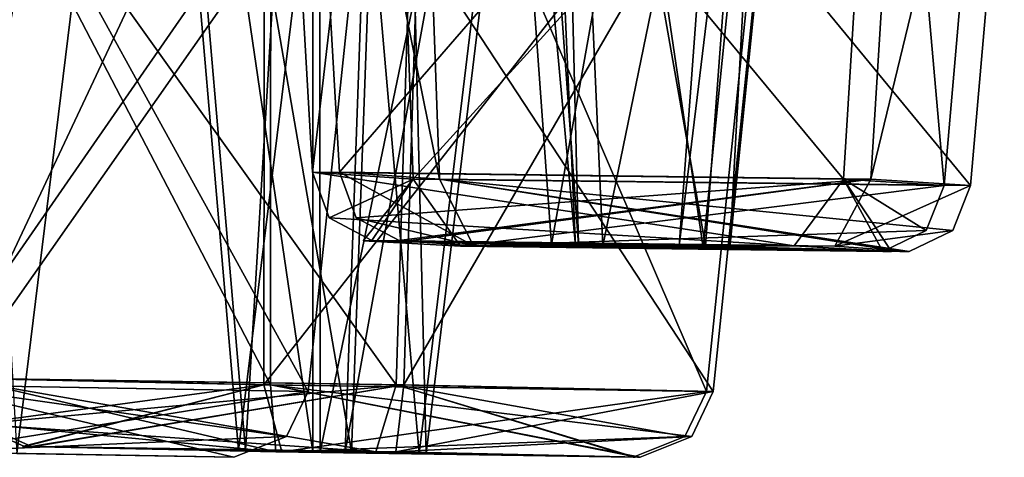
# Model space of a CAD drawing. Header units: inches. Extents: x 0.45 to 9.5, y -0.08 to 2.37.
# Tile 58 of 256: x 2.11 to 2.2156, y -0.0339 to 0.013. Entities that reach past the tile are written whole.
import ezdxf

# ---------------------------------------------------------------- set-up
doc = ezdxf.new("R2010")
doc.units = ezdxf.units.IN
doc.header["$LTSCALE"] = 86.857513
doc.header["$MEASUREMENT"] = 0
for name, color, linetype in [('1505', 7, 'CONTINUOUS'), ('1506', 7, 'CONTINUOUS'), ('1507', 7, 'CONTINUOUS'), ('1508', 7, 'CONTINUOUS'), ('1509', 7, 'CONTINUOUS'), ('1510', 7, 'CONTINUOUS'), ('1511', 7, 'CONTINUOUS'), ('1528', 7, 'CONTINUOUS'), ('1529', 7, 'CONTINUOUS'), ('1530', 7, 'CONTINUOUS'), ('1531', 7, 'CONTINUOUS'), ('1532', 7, 'CONTINUOUS'), ('1533', 7, 'CONTINUOUS'), ('1534', 7, 'CONTINUOUS'), ('1873', 7, 'CONTINUOUS'), ('1874', 7, 'CONTINUOUS'), ('1875', 7, 'CONTINUOUS'), ('1876', 7, 'CONTINUOUS'), ('1877', 7, 'CONTINUOUS'), ('1878', 7, 'CONTINUOUS'), ('1879', 7, 'CONTINUOUS'), ('1988', 7, 'CONTINUOUS'), ('1989', 7, 'CONTINUOUS'), ('1990', 7, 'CONTINUOUS'), ('1991', 7, 'CONTINUOUS'), ('1992', 7, 'CONTINUOUS'), ('1993', 7, 'CONTINUOUS'), ('1994', 7, 'CONTINUOUS'), ('2287', 7, 'CONTINUOUS'), ('2288', 7, 'CONTINUOUS'), ('2289', 7, 'CONTINUOUS'), ('2290', 7, 'CONTINUOUS'), ('2291', 7, 'CONTINUOUS'), ('2292', 7, 'CONTINUOUS'), ('2293', 7, 'CONTINUOUS'), ('5', 7, 'CONTINUOUS')]:
    doc.layers.add(name, color=color, linetype=linetype)

msp = doc.modelspace()

# ---------------------------------------------------------------- linework, layer by layer
at = {"layer": '1505', "linetype": 'CONTINUOUS'}
msp.add_3dface([(2.12586, 0.09805, -4.42971), (2.10224, 0.09784, -4.45336), (2.10971, -0.03352, -4.42972), (2.12586, 0.09805, -4.42971)], dxfattribs=at)
at = {"layer": '1506', "linetype": 'CONTINUOUS'}
for points in [[(2.10221, 0.09784, -4.40609), (2.12586, 0.09805, -4.42971), (2.0999, -0.03335, -4.41991), (2.10221, 0.09784, -4.40609)], [(2.12586, 0.09805, -4.42971), (2.10971, -0.03352, -4.42972), (2.0999, -0.03335, -4.41991), (2.12586, 0.09805, -4.42971)]]:
    msp.add_3dface(points, dxfattribs=at)
at = {"layer": '1507', "linetype": 'CONTINUOUS'}
for points in [[(2.09917, -0.03334, -4.39662), (2.0999, -0.03335, -4.41991), (2.13297, -0.03393, -4.42835), (2.09917, -0.03334, -4.39662)], [(2.10971, -0.03352, -4.42972), (2.09983, -0.03335, -4.43955), (2.133, -0.03393, -4.4297), (2.10971, -0.03352, -4.42972)], [(2.133, -0.03393, -4.4297), (2.09983, -0.03335, -4.43955), (2.10057, -0.03336, -4.46283), (2.133, -0.03393, -4.4297)], [(2.0999, -0.03335, -4.41991), (2.10971, -0.03352, -4.42972), (2.13297, -0.03393, -4.42835), (2.0999, -0.03335, -4.41991)], [(2.13297, -0.03393, -4.42835), (2.10971, -0.03352, -4.42972), (2.133, -0.03393, -4.4297), (2.13297, -0.03393, -4.42835)]]:
    msp.add_3dface(points, dxfattribs=at)
at = {"layer": '1508', "linetype": 'CONTINUOUS'}
for points in [[(2.14097, -0.02688, -4.4297), (2.10057, -0.03336, -4.46283), (2.10002, -0.02616, -4.47071), (2.14097, -0.02688, -4.4297)], [(2.10057, -0.03336, -4.46283), (2.14097, -0.02688, -4.4297), (2.13864, -0.03169, -4.4297), (2.10057, -0.03336, -4.46283)], [(2.133, -0.03393, -4.4297), (2.10057, -0.03336, -4.46283), (2.13864, -0.03169, -4.4297), (2.133, -0.03393, -4.4297)]]:
    msp.add_3dface(points, dxfattribs=at)
at = {"layer": '1509', "linetype": 'CONTINUOUS'}
for points in [[(2.1012, 0.0454, -4.47697), (2.14838, 0.04358, -4.42969), (2.10002, -0.02616, -4.47071), (2.1012, 0.0454, -4.47697)], [(2.14838, 0.04358, -4.42969), (2.14097, -0.02688, -4.4297), (2.10002, -0.02616, -4.47071), (2.14838, 0.04358, -4.42969)]]:
    msp.add_3dface(points, dxfattribs=at)
at = {"layer": '1510', "linetype": 'CONTINUOUS'}
for points in [[(2.14097, -0.02688, -4.4297), (2.10112, 0.0454, -4.38248), (2.09996, -0.02616, -4.38874), (2.14097, -0.02688, -4.4297)], [(2.14838, 0.04358, -4.42969), (2.10112, 0.0454, -4.38248), (2.14097, -0.02688, -4.4297), (2.14838, 0.04358, -4.42969)]]:
    msp.add_3dface(points, dxfattribs=at)
at = {"layer": '1511', "linetype": 'CONTINUOUS'}
for points in [[(2.09917, -0.03334, -4.39662), (2.13297, -0.03393, -4.42835), (2.09996, -0.02616, -4.38874), (2.09917, -0.03334, -4.39662)], [(2.133, -0.03393, -4.4297), (2.13864, -0.03169, -4.4297), (2.09996, -0.02616, -4.38874), (2.133, -0.03393, -4.4297)], [(2.13297, -0.03393, -4.42835), (2.133, -0.03393, -4.4297), (2.09996, -0.02616, -4.38874), (2.13297, -0.03393, -4.42835)], [(2.13864, -0.03169, -4.4297), (2.14097, -0.02688, -4.4297), (2.09996, -0.02616, -4.38874), (2.13864, -0.03169, -4.4297)]]:
    msp.add_3dface(points, dxfattribs=at)
at = {"layer": '1528', "linetype": 'CONTINUOUS'}
for points in [[(2.15037, 0.09784, -4.95186), (2.12297, 0.09764, -4.93271), (2.1456, -0.03335, -4.93868), (2.15037, 0.09784, -4.95186)], [(2.1456, -0.03335, -4.93868), (2.12297, 0.09764, -4.93271), (2.13424, -0.03318, -4.93072), (2.1456, -0.03335, -4.93868)], [(2.15362, -0.03352, -4.92728), (2.15037, 0.09784, -4.95186), (2.1456, -0.03335, -4.93868), (2.15362, -0.03352, -4.92728)], [(2.16953, 0.09805, -4.92447), (2.15037, 0.09784, -4.95186), (2.15362, -0.03352, -4.92728), (2.16953, 0.09805, -4.92447)]]:
    msp.add_3dface(points, dxfattribs=at)
at = {"layer": '1529', "linetype": 'CONTINUOUS'}
for points in [[(2.12297, 0.09764, -4.93271), (2.14213, 0.09784, -4.90532), (2.13424, -0.03318, -4.93072), (2.12297, 0.09764, -4.93271)], [(2.13424, -0.03318, -4.93072), (2.14213, 0.09784, -4.90532), (2.14226, -0.03335, -4.91932), (2.13424, -0.03318, -4.93072)], [(2.14213, 0.09784, -4.90532), (2.16953, 0.09805, -4.92447), (2.14226, -0.03335, -4.91932), (2.14213, 0.09784, -4.90532)], [(2.16953, 0.09805, -4.92447), (2.15362, -0.03352, -4.92728), (2.14226, -0.03335, -4.91932), (2.16953, 0.09805, -4.92447)]]:
    msp.add_3dface(points, dxfattribs=at)
at = {"layer": '1530', "linetype": 'CONTINUOUS'}
for points in [[(2.13424, -0.03318, -4.93072), (2.14226, -0.03335, -4.91932), (2.1113, -0.03277, -4.93478), (2.13424, -0.03318, -4.93072)], [(2.11156, -0.03277, -4.93611), (2.13424, -0.03318, -4.93072), (2.1113, -0.03277, -4.93478), (2.11156, -0.03277, -4.93611)], [(2.1113, -0.03277, -4.93478), (2.14226, -0.03335, -4.91932), (2.13749, -0.03334, -4.89652), (2.1113, -0.03277, -4.93478)], [(2.1456, -0.03335, -4.93868), (2.13424, -0.03318, -4.93072), (2.11156, -0.03277, -4.93611), (2.1456, -0.03335, -4.93868)], [(2.15037, -0.03336, -4.96148), (2.1456, -0.03335, -4.93868), (2.11156, -0.03277, -4.93611), (2.15037, -0.03336, -4.96148)], [(2.13749, -0.03334, -4.89652), (2.14226, -0.03335, -4.91932), (2.17629, -0.03393, -4.92189), (2.13749, -0.03334, -4.89652)], [(2.14226, -0.03335, -4.91932), (2.15362, -0.03352, -4.92728), (2.17629, -0.03393, -4.92189), (2.14226, -0.03335, -4.91932)], [(2.15362, -0.03352, -4.92728), (2.1456, -0.03335, -4.93868), (2.17656, -0.03393, -4.92322), (2.15362, -0.03352, -4.92728)], [(2.17656, -0.03393, -4.92322), (2.1456, -0.03335, -4.93868), (2.15037, -0.03336, -4.96148), (2.17656, -0.03393, -4.92322)], [(2.17629, -0.03393, -4.92189), (2.15362, -0.03352, -4.92728), (2.17656, -0.03393, -4.92322), (2.17629, -0.03393, -4.92189)]]:
    msp.add_3dface(points, dxfattribs=at)
at = {"layer": '1531', "linetype": 'CONTINUOUS'}
for points in [[(2.1037, -0.02545, -4.93612), (2.1512, -0.02616, -4.96933), (2.10583, -0.03034, -4.93575), (2.1037, -0.02545, -4.93612)], [(2.1512, -0.02616, -4.96933), (2.1113, -0.03277, -4.93478), (2.10583, -0.03034, -4.93575), (2.1512, -0.02616, -4.96933)], [(2.11156, -0.03277, -4.93611), (2.1113, -0.03277, -4.93478), (2.1512, -0.02616, -4.96933), (2.11156, -0.03277, -4.93611)], [(2.15037, -0.03336, -4.96148), (2.11156, -0.03277, -4.93611), (2.1512, -0.02616, -4.96933), (2.15037, -0.03336, -4.96148)], [(2.1844, -0.02688, -4.92183), (2.15037, -0.03336, -4.96148), (2.1512, -0.02616, -4.96933), (2.1844, -0.02688, -4.92183)], [(2.15037, -0.03336, -4.96148), (2.1844, -0.02688, -4.92183), (2.18211, -0.03169, -4.92224), (2.15037, -0.03336, -4.96148)], [(2.17656, -0.03393, -4.92322), (2.15037, -0.03336, -4.96148), (2.18211, -0.03169, -4.92224), (2.17656, -0.03393, -4.92322)]]:
    msp.add_3dface(points, dxfattribs=at)
at = {"layer": '1532', "linetype": 'CONTINUOUS'}
for points in [[(2.0987, 0.04723, -4.93701), (2.15344, 0.0454, -4.9753), (2.1037, -0.02545, -4.93612), (2.0987, 0.04723, -4.93701)], [(2.15344, 0.0454, -4.9753), (2.1512, -0.02616, -4.96933), (2.1037, -0.02545, -4.93612), (2.15344, 0.0454, -4.9753)], [(2.15344, 0.0454, -4.9753), (2.19169, 0.04358, -4.92054), (2.1512, -0.02616, -4.96933), (2.15344, 0.0454, -4.9753)], [(2.19169, 0.04358, -4.92054), (2.1844, -0.02688, -4.92183), (2.1512, -0.02616, -4.96933), (2.19169, 0.04358, -4.92054)]]:
    msp.add_3dface(points, dxfattribs=at)
at = {"layer": '1533', "linetype": 'CONTINUOUS'}
for points in [[(2.13696, 0.0454, -4.88225), (2.0987, 0.04723, -4.93701), (2.1369, -0.02616, -4.88862), (2.13696, 0.0454, -4.88225)], [(2.0987, 0.04723, -4.93701), (2.1037, -0.02545, -4.93612), (2.1369, -0.02616, -4.88862), (2.0987, 0.04723, -4.93701)], [(2.1844, -0.02688, -4.92183), (2.13696, 0.0454, -4.88225), (2.1369, -0.02616, -4.88862), (2.1844, -0.02688, -4.92183)], [(2.19169, 0.04358, -4.92054), (2.13696, 0.0454, -4.88225), (2.1844, -0.02688, -4.92183), (2.19169, 0.04358, -4.92054)]]:
    msp.add_3dface(points, dxfattribs=at)
at = {"layer": '1534', "linetype": 'CONTINUOUS'}
for points in [[(2.13749, -0.03334, -4.89652), (2.1037, -0.02545, -4.93612), (2.10583, -0.03034, -4.93575), (2.13749, -0.03334, -4.89652)], [(2.1037, -0.02545, -4.93612), (2.13749, -0.03334, -4.89652), (2.1369, -0.02616, -4.88862), (2.1037, -0.02545, -4.93612)], [(2.17656, -0.03393, -4.92322), (2.18211, -0.03169, -4.92224), (2.1369, -0.02616, -4.88862), (2.17656, -0.03393, -4.92322)], [(2.13749, -0.03334, -4.89652), (2.17629, -0.03393, -4.92189), (2.1369, -0.02616, -4.88862), (2.13749, -0.03334, -4.89652)], [(2.17629, -0.03393, -4.92189), (2.17656, -0.03393, -4.92322), (2.1369, -0.02616, -4.88862), (2.17629, -0.03393, -4.92189)], [(2.18211, -0.03169, -4.92224), (2.1844, -0.02688, -4.92183), (2.1369, -0.02616, -4.88862), (2.18211, -0.03169, -4.92224)], [(2.1113, -0.03277, -4.93478), (2.13749, -0.03334, -4.89652), (2.10583, -0.03034, -4.93575), (2.1113, -0.03277, -4.93478)]]:
    msp.add_3dface(points, dxfattribs=at)
at = {"layer": '1873', "linetype": 'CONTINUOUS'}
for points in [[(2.14141, 0.09784, -3.95407), (2.12221, 0.09764, -3.92671), (2.14144, -0.03335, -3.94005), (2.14141, 0.09784, -3.95407)], [(2.14144, -0.03335, -3.94005), (2.12221, 0.09764, -3.92671), (2.13348, -0.03318, -3.92869), (2.14144, -0.03335, -3.94005)], [(2.16878, 0.09805, -3.93488), (2.14141, 0.09784, -3.95407), (2.15287, -0.03352, -3.93209), (2.16878, 0.09805, -3.93488)], [(2.15287, -0.03352, -3.93209), (2.14141, 0.09784, -3.95407), (2.14144, -0.03335, -3.94005), (2.15287, -0.03352, -3.93209)]]:
    msp.add_3dface(points, dxfattribs=at)
at = {"layer": '1874', "linetype": 'CONTINUOUS'}
for points in [[(2.12221, 0.09764, -3.92671), (2.14958, 0.09784, -3.90752), (2.13348, -0.03318, -3.92869), (2.12221, 0.09764, -3.92671)], [(2.13348, -0.03318, -3.92869), (2.14958, 0.09784, -3.90752), (2.14491, -0.03335, -3.92072), (2.13348, -0.03318, -3.92869)], [(2.14958, 0.09784, -3.90752), (2.16878, 0.09805, -3.93488), (2.14491, -0.03335, -3.92072), (2.14958, 0.09784, -3.90752)], [(2.16878, 0.09805, -3.93488), (2.15287, -0.03352, -3.93209), (2.14491, -0.03335, -3.92072), (2.16878, 0.09805, -3.93488)]]:
    msp.add_3dface(points, dxfattribs=at)
at = {"layer": '1875', "linetype": 'CONTINUOUS'}
for points in [[(2.14144, -0.03335, -3.94005), (2.13348, -0.03318, -3.92869), (2.11033, -0.03277, -3.926), (2.14144, -0.03335, -3.94005)], [(2.13812, -0.03336, -3.96311), (2.14144, -0.03335, -3.94005), (2.11033, -0.03277, -3.926), (2.13812, -0.03336, -3.96311)], [(2.11033, -0.03277, -3.926), (2.13348, -0.03318, -3.92869), (2.11054, -0.03277, -3.92466), (2.11033, -0.03277, -3.926)], [(2.13348, -0.03318, -3.92869), (2.14491, -0.03335, -3.92072), (2.11054, -0.03277, -3.92466), (2.13348, -0.03318, -3.92869)], [(2.11054, -0.03277, -3.92466), (2.14491, -0.03335, -3.92072), (2.14823, -0.03334, -3.89766), (2.11054, -0.03277, -3.92466)], [(2.17581, -0.03393, -3.93612), (2.14144, -0.03335, -3.94005), (2.13812, -0.03336, -3.96311), (2.17581, -0.03393, -3.93612)], [(2.15287, -0.03352, -3.93209), (2.14144, -0.03335, -3.94005), (2.17581, -0.03393, -3.93612), (2.15287, -0.03352, -3.93209)], [(2.14823, -0.03334, -3.89766), (2.14491, -0.03335, -3.92072), (2.17602, -0.03393, -3.93478), (2.14823, -0.03334, -3.89766)], [(2.14491, -0.03335, -3.92072), (2.15287, -0.03352, -3.93209), (2.17602, -0.03393, -3.93478), (2.14491, -0.03335, -3.92072)], [(2.17602, -0.03393, -3.93478), (2.15287, -0.03352, -3.93209), (2.17581, -0.03393, -3.93612), (2.17602, -0.03393, -3.93478)]]:
    msp.add_3dface(points, dxfattribs=at)
at = {"layer": '1876', "linetype": 'CONTINUOUS'}
for points in [[(2.10294, -0.02545, -3.92332), (2.13621, -0.02616, -3.97078), (2.10507, -0.03034, -3.9237), (2.10294, -0.02545, -3.92332)], [(2.13621, -0.02616, -3.97078), (2.11054, -0.03277, -3.92466), (2.10507, -0.03034, -3.9237), (2.13621, -0.02616, -3.97078)], [(2.13812, -0.03336, -3.96311), (2.11033, -0.03277, -3.926), (2.13621, -0.02616, -3.97078), (2.13812, -0.03336, -3.96311)], [(2.11033, -0.03277, -3.926), (2.11054, -0.03277, -3.92466), (2.13621, -0.02616, -3.97078), (2.11033, -0.03277, -3.926)], [(2.18366, -0.02688, -3.93749), (2.13812, -0.03336, -3.96311), (2.13621, -0.02616, -3.97078), (2.18366, -0.02688, -3.93749)], [(2.13812, -0.03336, -3.96311), (2.18366, -0.02688, -3.93749), (2.18136, -0.03169, -3.93709), (2.13812, -0.03336, -3.96311)], [(2.17581, -0.03393, -3.93612), (2.13812, -0.03336, -3.96311), (2.18136, -0.03169, -3.93709), (2.17581, -0.03393, -3.93612)]]:
    msp.add_3dface(points, dxfattribs=at)
at = {"layer": '1877', "linetype": 'CONTINUOUS'}
for points in [[(2.09793, 0.04723, -3.92244), (2.13628, 0.0454, -3.97714), (2.10294, -0.02545, -3.92332), (2.09793, 0.04723, -3.92244)], [(2.13628, 0.0454, -3.97714), (2.13621, -0.02616, -3.97078), (2.10294, -0.02545, -3.92332), (2.13628, 0.0454, -3.97714)], [(2.13628, 0.0454, -3.97714), (2.19095, 0.04358, -3.93877), (2.13621, -0.02616, -3.97078), (2.13628, 0.0454, -3.97714)], [(2.19095, 0.04358, -3.93877), (2.18366, -0.02688, -3.93749), (2.13621, -0.02616, -3.97078), (2.19095, 0.04358, -3.93877)]]:
    msp.add_3dface(points, dxfattribs=at)
at = {"layer": '1878', "linetype": 'CONTINUOUS'}
for points in [[(2.15262, 0.0454, -3.88408), (2.09793, 0.04723, -3.92244), (2.15039, -0.02616, -3.89004), (2.15262, 0.0454, -3.88408)], [(2.09793, 0.04723, -3.92244), (2.10294, -0.02545, -3.92332), (2.15039, -0.02616, -3.89004), (2.09793, 0.04723, -3.92244)], [(2.18366, -0.02688, -3.93749), (2.15262, 0.0454, -3.88408), (2.15039, -0.02616, -3.89004), (2.18366, -0.02688, -3.93749)], [(2.19095, 0.04358, -3.93877), (2.15262, 0.0454, -3.88408), (2.18366, -0.02688, -3.93749), (2.19095, 0.04358, -3.93877)]]:
    msp.add_3dface(points, dxfattribs=at)
at = {"layer": '1879', "linetype": 'CONTINUOUS'}
for points in [[(2.14823, -0.03334, -3.89766), (2.10294, -0.02545, -3.92332), (2.10507, -0.03034, -3.9237), (2.14823, -0.03334, -3.89766)], [(2.10294, -0.02545, -3.92332), (2.14823, -0.03334, -3.89766), (2.15039, -0.02616, -3.89004), (2.10294, -0.02545, -3.92332)], [(2.14823, -0.03334, -3.89766), (2.17602, -0.03393, -3.93478), (2.15039, -0.02616, -3.89004), (2.14823, -0.03334, -3.89766)], [(2.17581, -0.03393, -3.93612), (2.18136, -0.03169, -3.93709), (2.15039, -0.02616, -3.89004), (2.17581, -0.03393, -3.93612)], [(2.17602, -0.03393, -3.93478), (2.17581, -0.03393, -3.93612), (2.15039, -0.02616, -3.89004), (2.17602, -0.03393, -3.93478)], [(2.18136, -0.03169, -3.93709), (2.18366, -0.02688, -3.93749), (2.15039, -0.02616, -3.89004), (2.18136, -0.03169, -3.93709)], [(2.11054, -0.03277, -3.92466), (2.14823, -0.03334, -3.89766), (2.10507, -0.03034, -3.9237), (2.11054, -0.03277, -3.92466)]]:
    msp.add_3dface(points, dxfattribs=at)
at = {"layer": '1988', "linetype": 'CONTINUOUS'}
for points in [[(2.19333, 0.11992, -6.35594), (2.16048, 0.11971, -6.34975), (2.18356, -0.01128, -6.34588), (2.19333, 0.11992, -6.35594)], [(2.18356, -0.01128, -6.34588), (2.16048, 0.11971, -6.34975), (2.16993, -0.01111, -6.3433), (2.18356, -0.01128, -6.34588)], [(2.18619, -0.01145, -6.3322), (2.19333, 0.11992, -6.35594), (2.18356, -0.01128, -6.34588), (2.18619, -0.01145, -6.3322)], [(2.19953, 0.12012, -6.32309), (2.19333, 0.11992, -6.35594), (2.18619, -0.01145, -6.3322), (2.19953, 0.12012, -6.32309)]]:
    msp.add_3dface(points, dxfattribs=at)
at = {"layer": '1989', "linetype": 'CONTINUOUS'}
for points in [[(2.16048, 0.11971, -6.34975), (2.16668, 0.11992, -6.3169), (2.16993, -0.01111, -6.3433), (2.16048, 0.11971, -6.34975)], [(2.16668, 0.11992, -6.3169), (2.19953, 0.12012, -6.32309), (2.17256, -0.01128, -6.32961), (2.16668, 0.11992, -6.3169)], [(2.16993, -0.01111, -6.3433), (2.16668, 0.11992, -6.3169), (2.17256, -0.01128, -6.32961), (2.16993, -0.01111, -6.3433)], [(2.19953, 0.12012, -6.32309), (2.18619, -0.01145, -6.3322), (2.17256, -0.01128, -6.32961), (2.19953, 0.12012, -6.32309)]]:
    msp.add_3dface(points, dxfattribs=at)
at = {"layer": '1990', "linetype": 'CONTINUOUS'}
for points in [[(2.16993, -0.01111, -6.3433), (2.17256, -0.01128, -6.32961), (2.1507, -0.0107, -6.35643), (2.16993, -0.01111, -6.3433)], [(2.15172, -0.01071, -6.35785), (2.16993, -0.01111, -6.3433), (2.1507, -0.0107, -6.35643), (2.15172, -0.01071, -6.35785)], [(2.1507, -0.0107, -6.35643), (2.17256, -0.01128, -6.32961), (2.15867, -0.01127, -6.3109), (2.1507, -0.0107, -6.35643)], [(2.18356, -0.01128, -6.34588), (2.16993, -0.01111, -6.3433), (2.15172, -0.01071, -6.35785), (2.18356, -0.01128, -6.34588)], [(2.19745, -0.0113, -6.36459), (2.18356, -0.01128, -6.34588), (2.15172, -0.01071, -6.35785), (2.19745, -0.0113, -6.36459)], [(2.15867, -0.01127, -6.3109), (2.17256, -0.01128, -6.32961), (2.2044, -0.01186, -6.31764), (2.15867, -0.01127, -6.3109)], [(2.17256, -0.01128, -6.32961), (2.18619, -0.01145, -6.3322), (2.2044, -0.01186, -6.31764), (2.17256, -0.01128, -6.32961)], [(2.18619, -0.01145, -6.3322), (2.18356, -0.01128, -6.34588), (2.20542, -0.01186, -6.31906), (2.18619, -0.01145, -6.3322)], [(2.20542, -0.01186, -6.31906), (2.18356, -0.01128, -6.34588), (2.19745, -0.0113, -6.36459), (2.20542, -0.01186, -6.31906)], [(2.2044, -0.01186, -6.31764), (2.18619, -0.01145, -6.3322), (2.20542, -0.01186, -6.31906), (2.2044, -0.01186, -6.31764)]]:
    msp.add_3dface(points, dxfattribs=at)
at = {"layer": '1991', "linetype": 'CONTINUOUS'}
for points in [[(2.14432, -0.00338, -6.36078), (2.20128, -0.0041, -6.37152), (2.14611, -0.00827, -6.35957), (2.14432, -0.00338, -6.36078)], [(2.20128, -0.0041, -6.37152), (2.1507, -0.0107, -6.35643), (2.14611, -0.00827, -6.35957), (2.20128, -0.0041, -6.37152)], [(2.15172, -0.01071, -6.35785), (2.1507, -0.0107, -6.35643), (2.20128, -0.0041, -6.37152), (2.15172, -0.01071, -6.35785)], [(2.19745, -0.0113, -6.36459), (2.15172, -0.01071, -6.35785), (2.20128, -0.0041, -6.37152), (2.19745, -0.0113, -6.36459)], [(2.212, -0.00481, -6.31457), (2.19745, -0.0113, -6.36459), (2.20128, -0.0041, -6.37152), (2.212, -0.00481, -6.31457)], [(2.19745, -0.0113, -6.36459), (2.212, -0.00481, -6.31457), (2.21008, -0.00962, -6.31588), (2.19745, -0.0113, -6.36459)], [(2.20542, -0.01186, -6.31906), (2.19745, -0.0113, -6.36459), (2.21008, -0.00962, -6.31588), (2.20542, -0.01186, -6.31906)]]:
    msp.add_3dface(points, dxfattribs=at)
at = {"layer": '1992', "linetype": 'CONTINUOUS'}
for points in [[(2.1401, 0.06971, -6.36367), (2.20574, 0.06745, -6.37605), (2.14432, -0.00338, -6.36078), (2.1401, 0.06971, -6.36367)], [(2.20574, 0.06745, -6.37605), (2.20128, -0.0041, -6.37152), (2.14432, -0.00338, -6.36078), (2.20574, 0.06745, -6.37605)], [(2.20574, 0.06745, -6.37605), (2.21808, 0.0652, -6.31042), (2.20128, -0.0041, -6.37152), (2.20574, 0.06745, -6.37605)], [(2.21808, 0.0652, -6.31042), (2.212, -0.00481, -6.31457), (2.20128, -0.0041, -6.37152), (2.21808, 0.0652, -6.31042)]]:
    msp.add_3dface(points, dxfattribs=at)
at = {"layer": '1993', "linetype": 'CONTINUOUS'}
for points in [[(2.15245, 0.06745, -6.29802), (2.1401, 0.06971, -6.36367), (2.15505, -0.0041, -6.30383), (2.15245, 0.06745, -6.29802)], [(2.1401, 0.06971, -6.36367), (2.14432, -0.00338, -6.36078), (2.15505, -0.0041, -6.30383), (2.1401, 0.06971, -6.36367)], [(2.21808, 0.0652, -6.31042), (2.15245, 0.06745, -6.29802), (2.212, -0.00481, -6.31457), (2.21808, 0.0652, -6.31042)], [(2.212, -0.00481, -6.31457), (2.15245, 0.06745, -6.29802), (2.15505, -0.0041, -6.30383), (2.212, -0.00481, -6.31457)]]:
    msp.add_3dface(points, dxfattribs=at)
at = {"layer": '1994', "linetype": 'CONTINUOUS'}
for points in [[(2.15867, -0.01127, -6.3109), (2.14432, -0.00338, -6.36078), (2.14611, -0.00827, -6.35957), (2.15867, -0.01127, -6.3109)], [(2.14432, -0.00338, -6.36078), (2.15867, -0.01127, -6.3109), (2.15505, -0.0041, -6.30383), (2.14432, -0.00338, -6.36078)], [(2.20542, -0.01186, -6.31906), (2.21008, -0.00962, -6.31588), (2.15505, -0.0041, -6.30383), (2.20542, -0.01186, -6.31906)], [(2.15867, -0.01127, -6.3109), (2.2044, -0.01186, -6.31764), (2.15505, -0.0041, -6.30383), (2.15867, -0.01127, -6.3109)], [(2.2044, -0.01186, -6.31764), (2.20542, -0.01186, -6.31906), (2.15505, -0.0041, -6.30383), (2.2044, -0.01186, -6.31764)], [(2.21008, -0.00962, -6.31588), (2.212, -0.00481, -6.31457), (2.15505, -0.0041, -6.30383), (2.21008, -0.00962, -6.31588)], [(2.1507, -0.0107, -6.35643), (2.15867, -0.01127, -6.3109), (2.14611, -0.00827, -6.35957), (2.1507, -0.0107, -6.35643)]]:
    msp.add_3dface(points, dxfattribs=at)
at = {"layer": '2287', "linetype": 'CONTINUOUS'}
for points in [[(2.16383, 0.11992, -2.54245), (2.15759, 0.11971, -2.50961), (2.16962, -0.01128, -2.52969), (2.16383, 0.11992, -2.54245)], [(2.16962, -0.01128, -2.52969), (2.15759, 0.11971, -2.50961), (2.16705, -0.01111, -2.51605), (2.16962, -0.01128, -2.52969)], [(2.19667, 0.12012, -2.53622), (2.16383, 0.11992, -2.54245), (2.18332, -0.01145, -2.52713), (2.19667, 0.12012, -2.53622)], [(2.18332, -0.01145, -2.52713), (2.16383, 0.11992, -2.54245), (2.16962, -0.01128, -2.52969), (2.18332, -0.01145, -2.52713)]]:
    msp.add_3dface(points, dxfattribs=at)
at = {"layer": '2288', "linetype": 'CONTINUOUS'}
for points in [[(2.15759, 0.11971, -2.50961), (2.19043, 0.11992, -2.50338), (2.16705, -0.01111, -2.51605), (2.15759, 0.11971, -2.50961)], [(2.16705, -0.01111, -2.51605), (2.19043, 0.11992, -2.50338), (2.18074, -0.01128, -2.5135), (2.16705, -0.01111, -2.51605)], [(2.19043, 0.11992, -2.50338), (2.19667, 0.12012, -2.53622), (2.18074, -0.01128, -2.5135), (2.19043, 0.11992, -2.50338)], [(2.19667, 0.12012, -2.53622), (2.18332, -0.01145, -2.52713), (2.18074, -0.01128, -2.5135), (2.19667, 0.12012, -2.53622)]]:
    msp.add_3dface(points, dxfattribs=at)
at = {"layer": '2289', "linetype": 'CONTINUOUS'}
for points in [[(2.14685, -0.01071, -2.50442), (2.16705, -0.01111, -2.51605), (2.14779, -0.0107, -2.50295), (2.14685, -0.01071, -2.50442)], [(2.16962, -0.01128, -2.52969), (2.16705, -0.01111, -2.51605), (2.14685, -0.01071, -2.50442), (2.16962, -0.01128, -2.52969)], [(2.15728, -0.0113, -2.54945), (2.16962, -0.01128, -2.52969), (2.14685, -0.01071, -2.50442), (2.15728, -0.0113, -2.54945)], [(2.16705, -0.01111, -2.51605), (2.18074, -0.01128, -2.5135), (2.14779, -0.0107, -2.50295), (2.16705, -0.01111, -2.51605)], [(2.14779, -0.0107, -2.50295), (2.18074, -0.01128, -2.5135), (2.19309, -0.01127, -2.49373), (2.14779, -0.0107, -2.50295)], [(2.20258, -0.01186, -2.54024), (2.16962, -0.01128, -2.52969), (2.15728, -0.0113, -2.54945), (2.20258, -0.01186, -2.54024)], [(2.18332, -0.01145, -2.52713), (2.16962, -0.01128, -2.52969), (2.20258, -0.01186, -2.54024), (2.18332, -0.01145, -2.52713)], [(2.19309, -0.01127, -2.49373), (2.18074, -0.01128, -2.5135), (2.20352, -0.01186, -2.53877), (2.19309, -0.01127, -2.49373)], [(2.18074, -0.01128, -2.5135), (2.18332, -0.01145, -2.52713), (2.20352, -0.01186, -2.53877), (2.18074, -0.01128, -2.5135)], [(2.20352, -0.01186, -2.53877), (2.18332, -0.01145, -2.52713), (2.20258, -0.01186, -2.54024), (2.20352, -0.01186, -2.53877)]]:
    msp.add_3dface(points, dxfattribs=at)
at = {"layer": '2290', "linetype": 'CONTINUOUS'}
for points in [[(2.14141, -0.00338, -2.4986), (2.15223, -0.0041, -2.55554), (2.1432, -0.00827, -2.49982), (2.14141, -0.00338, -2.4986)], [(2.15223, -0.0041, -2.55554), (2.14779, -0.0107, -2.50295), (2.1432, -0.00827, -2.49982), (2.15223, -0.0041, -2.55554)], [(2.15728, -0.0113, -2.54945), (2.14685, -0.01071, -2.50442), (2.15223, -0.0041, -2.55554), (2.15728, -0.0113, -2.54945)], [(2.14685, -0.01071, -2.50442), (2.14779, -0.0107, -2.50295), (2.15223, -0.0041, -2.55554), (2.14685, -0.01071, -2.50442)], [(2.20916, -0.00481, -2.54472), (2.15728, -0.0113, -2.54945), (2.15223, -0.0041, -2.55554), (2.20916, -0.00481, -2.54472)], [(2.15728, -0.0113, -2.54945), (2.20916, -0.00481, -2.54472), (2.20724, -0.00962, -2.54341), (2.15728, -0.0113, -2.54945)], [(2.20258, -0.01186, -2.54024), (2.15728, -0.0113, -2.54945), (2.20724, -0.00962, -2.54341), (2.20258, -0.01186, -2.54024)]]:
    msp.add_3dface(points, dxfattribs=at)
at = {"layer": '2291', "linetype": 'CONTINUOUS'}
for points in [[(2.13719, 0.06971, -2.49573), (2.14964, 0.06745, -2.56135), (2.14141, -0.00338, -2.4986), (2.13719, 0.06971, -2.49573)], [(2.14964, 0.06745, -2.56135), (2.15223, -0.0041, -2.55554), (2.14141, -0.00338, -2.4986), (2.14964, 0.06745, -2.56135)], [(2.14964, 0.06745, -2.56135), (2.21525, 0.0652, -2.54886), (2.15223, -0.0041, -2.55554), (2.14964, 0.06745, -2.56135)], [(2.21525, 0.0652, -2.54886), (2.20916, -0.00481, -2.54472), (2.15223, -0.0041, -2.55554), (2.21525, 0.0652, -2.54886)]]:
    msp.add_3dface(points, dxfattribs=at)
at = {"layer": '2292', "linetype": 'CONTINUOUS'}
for points in [[(2.20281, 0.06745, -2.48324), (2.13719, 0.06971, -2.49573), (2.19835, -0.0041, -2.48778), (2.20281, 0.06745, -2.48324)], [(2.13719, 0.06971, -2.49573), (2.14141, -0.00338, -2.4986), (2.19835, -0.0041, -2.48778), (2.13719, 0.06971, -2.49573)], [(2.20916, -0.00481, -2.54472), (2.20281, 0.06745, -2.48324), (2.19835, -0.0041, -2.48778), (2.20916, -0.00481, -2.54472)], [(2.21525, 0.0652, -2.54886), (2.20281, 0.06745, -2.48324), (2.20916, -0.00481, -2.54472), (2.21525, 0.0652, -2.54886)]]:
    msp.add_3dface(points, dxfattribs=at)
at = {"layer": '2293', "linetype": 'CONTINUOUS'}
for points in [[(2.19309, -0.01127, -2.49373), (2.14141, -0.00338, -2.4986), (2.1432, -0.00827, -2.49982), (2.19309, -0.01127, -2.49373)], [(2.14141, -0.00338, -2.4986), (2.19309, -0.01127, -2.49373), (2.19835, -0.0041, -2.48778), (2.14141, -0.00338, -2.4986)], [(2.19309, -0.01127, -2.49373), (2.20352, -0.01186, -2.53877), (2.19835, -0.0041, -2.48778), (2.19309, -0.01127, -2.49373)], [(2.20258, -0.01186, -2.54024), (2.20724, -0.00962, -2.54341), (2.19835, -0.0041, -2.48778), (2.20258, -0.01186, -2.54024)], [(2.20352, -0.01186, -2.53877), (2.20258, -0.01186, -2.54024), (2.19835, -0.0041, -2.48778), (2.20352, -0.01186, -2.53877)], [(2.20724, -0.00962, -2.54341), (2.20916, -0.00481, -2.54472), (2.19835, -0.0041, -2.48778), (2.20724, -0.00962, -2.54341)], [(2.14779, -0.0107, -2.50295), (2.19309, -0.01127, -2.49373), (2.1432, -0.00827, -2.49982), (2.14779, -0.0107, -2.50295)]]:
    msp.add_3dface(points, dxfattribs=at)
at = {"layer": '5', "linetype": 'CONTINUOUS'}
for points in [[(3.63691, 0.00449, -4.38132), (4.14848, -0.0019, -4.38094), (1.07743, 0.09449, -4.38324), (3.63691, 0.00449, -4.38132)], [(1.07743, 0.09449, -4.38324), (4.14848, -0.0019, -4.38094), (1.10429, 0.09449, -3.96856), (1.07743, 0.09449, -4.38324)], [(3.12485, 0.01429, -4.38306), (3.63691, 0.00449, -4.38132), (1.07743, 0.09449, -4.38324), (3.12485, 0.01429, -4.38306)], [(4.14848, -0.0019, -4.38094), (4.66032, -0.00514, -4.38054), (1.10429, 0.09449, -3.96856), (4.14848, -0.0019, -4.38094)], [(4.66032, -0.00514, -4.38054), (1.15723, 0.09176, -3.92783), (1.10429, 0.09449, -3.96856), (4.66032, -0.00514, -4.38054)], [(4.14855, -0.0019, -4.47543), (3.63648, 0.0045, -4.47581), (1.10499, 0.09449, -4.89239), (4.14855, -0.0019, -4.47543)], [(1.15799, 0.09176, -4.93304), (4.14855, -0.0019, -4.47543), (1.10499, 0.09449, -4.89239), (1.15799, 0.09176, -4.93304)], [(3.63648, 0.0045, -4.47581), (3.12488, 0.01429, -4.47484), (1.10499, 0.09449, -4.89239), (3.63648, 0.0045, -4.47581)], [(2.28987, 0.0454, -3.40219), (3.73343, 0.00449, -3.92637), (1.35499, 0.09449, -2.98232), (2.28987, 0.0454, -3.40219)], [(3.73343, 0.00449, -3.92637), (1.41666, 0.09176, -2.95668), (1.35499, 0.09449, -2.98232), (3.73343, 0.00449, -3.92637)], [(3.73372, 0.0045, -4.93079), (3.67338, 0.00524, -4.90252), (1.35717, 0.09449, -5.87825), (3.73372, 0.0045, -4.93079)], [(3.67338, 0.00524, -4.90252), (2.29142, 0.0454, -5.45698), (1.35717, 0.09449, -5.87825), (3.67338, 0.00524, -4.90252)], [(1.41889, 0.09176, -5.9038), (3.73372, 0.0045, -4.93079), (1.35717, 0.09449, -5.87825), (1.41889, 0.09176, -5.9038)], [(3.35051, 0.01429, -5.31423), (4.23594, -0.0019, -4.80057), (1.57748, 0.09449, -6.3381), (3.35051, 0.01429, -5.31423)], [(4.23594, -0.0019, -4.80057), (1.94626, 0.06745, -5.94151), (1.57748, 0.09449, -6.3381), (4.23594, -0.0019, -4.80057)], [(3.395, 0.01429, -3.46382), (4.28256, -0.0019, -3.9738), (1.62179, 0.09449, -2.44027), (3.395, 0.01429, -3.46382)], [(4.28256, -0.0019, -3.9738), (2.14964, 0.06745, -2.56135), (1.62179, 0.09449, -2.44027), (4.28256, -0.0019, -3.9738)], [(3.91868, 0.0045, -3.60397), (3.91299, 0.00524, -3.53757), (1.90988, 0.09449, -2.01955), (3.91868, 0.0045, -3.60397)], [(3.91299, 0.00524, -3.53757), (2.74184, 0.0454, -2.618), (1.90988, 0.09449, -2.01955), (3.91299, 0.00524, -3.53757)], [(1.91861, 0.09176, -2.08577), (3.91868, 0.0045, -3.60397), (1.90988, 0.09449, -2.01955), (1.91861, 0.09176, -2.08577)], [(2.74457, 0.0454, -6.24048), (3.9203, 0.00449, -5.25241), (1.91351, 0.09449, -6.84018), (2.74457, 0.0454, -6.24048)], [(3.9203, 0.00449, -5.25241), (1.92214, 0.09176, -6.77395), (1.91351, 0.09449, -6.84018), (3.9203, 0.00449, -5.25241)], [(4.66032, -0.00514, -4.38054), (1.61974, 0.06745, -3.97216), (1.15723, 0.09176, -3.92783), (4.66032, -0.00514, -4.38054)], [(1.62044, 0.06745, -4.88802), (4.14855, -0.0019, -4.47543), (1.15799, 0.09176, -4.93304), (1.62044, 0.06745, -4.88802)], [(3.73343, 0.00449, -3.92637), (2.79732, 0.02781, -3.51155), (1.41666, 0.09176, -2.95668), (3.73343, 0.00449, -3.92637)], [(2.79871, 0.02781, -5.34685), (3.73372, 0.0045, -4.93079), (1.41889, 0.09176, -5.9038), (2.79871, 0.02781, -5.34685)], [(3.09085, 0.02781, -3.00226), (3.91868, 0.0045, -3.60397), (1.91861, 0.09176, -2.08577), (3.09085, 0.02781, -3.00226)], [(3.9203, 0.00449, -5.25241), (3.093, 0.02781, -5.8557), (1.92214, 0.09176, -6.77395), (3.9203, 0.00449, -5.25241)], [(4.66032, -0.00514, -4.38054), (1.67344, 0.0652, -3.93243), (1.61974, 0.06745, -3.97216), (4.66032, -0.00514, -4.38054)], [(4.66039, -0.00514, -4.47505), (4.14855, -0.0019, -4.47543), (1.62044, 0.06745, -4.88802), (4.66039, -0.00514, -4.47505)], [(1.67419, 0.0652, -4.92766), (4.66039, -0.00514, -4.47505), (1.62044, 0.06745, -4.88802), (1.67419, 0.0652, -4.92766)], [(3.70072, 0.0045, -4.01501), (2.25762, 0.0454, -3.491), (1.75288, 0.06745, -3.38682), (3.70072, 0.0045, -4.01501)], [(1.78411, 0.0652, -3.44585), (3.70072, 0.0045, -4.01501), (1.75288, 0.06745, -3.38682), (1.78411, 0.0652, -3.44585)], [(3.70181, 0.00449, -4.84185), (3.20017, 0.01429, -4.95215), (1.75445, 0.06745, -5.47316), (3.70181, 0.00449, -4.84185)], [(2.25904, 0.0454, -5.36821), (3.70181, 0.00449, -4.84185), (1.75445, 0.06745, -5.47316), (2.25904, 0.0454, -5.36821)], [(4.23538, -0.0019, -4.05566), (3.34914, 0.01429, -3.54332), (1.94399, 0.06745, -2.91817), (4.23538, -0.0019, -4.05566)], [(1.96607, 0.0652, -2.9812), (4.23538, -0.0019, -4.05566), (1.94399, 0.06745, -2.91817), (1.96607, 0.0652, -2.9812)], [(4.23594, -0.0019, -4.80057), (2.8372, 0.02781, -5.43315), (1.94626, 0.06745, -5.94151), (4.23594, -0.0019, -4.80057)], [(4.28256, -0.0019, -3.9738), (3.03537, 0.02781, -3.07874), (2.14964, 0.06745, -2.56135), (4.28256, -0.0019, -3.9738)], [(4.28325, -0.0019, -4.88237), (3.39643, 0.01429, -5.3937), (2.15245, 0.06745, -6.29802), (4.28325, -0.0019, -4.88237)], [(2.21808, 0.0652, -6.31042), (4.28325, -0.0019, -4.88237), (2.15245, 0.06745, -6.29802), (2.21808, 0.0652, -6.31042)], [(4.66032, -0.00514, -4.38054), (2.13628, 0.0454, -3.97714), (1.67344, 0.0652, -3.93243), (4.66032, -0.00514, -4.38054)], [(2.13696, 0.0454, -4.88225), (4.66039, -0.00514, -4.47505), (1.67419, 0.0652, -4.92766), (2.13696, 0.0454, -4.88225)], [(3.19941, 0.01429, -3.90566), (3.70072, 0.0045, -4.01501), (1.78411, 0.0652, -3.44585), (3.19941, 0.01429, -3.90566)], [(2.83569, 0.02781, -3.4252), (4.23538, -0.0019, -4.05566), (1.96607, 0.0652, -2.9812), (2.83569, 0.02781, -3.4252)], [(4.66032, -0.00514, -4.38054), (2.65447, 0.02781, -3.98438), (2.13628, 0.0454, -3.97714), (4.66032, -0.00514, -4.38054)], [(2.19169, 0.04358, -4.92054), (4.66039, -0.00514, -4.47505), (2.13696, 0.0454, -4.88225), (2.19169, 0.04358, -4.92054)], [(2.65514, 0.02781, -4.87424), (4.66039, -0.00514, -4.47505), (2.19169, 0.04358, -4.92054), (2.65514, 0.02781, -4.87424)]]:
    msp.add_3dface(points, dxfattribs=at)

doc.saveas('drawing.dxf')
